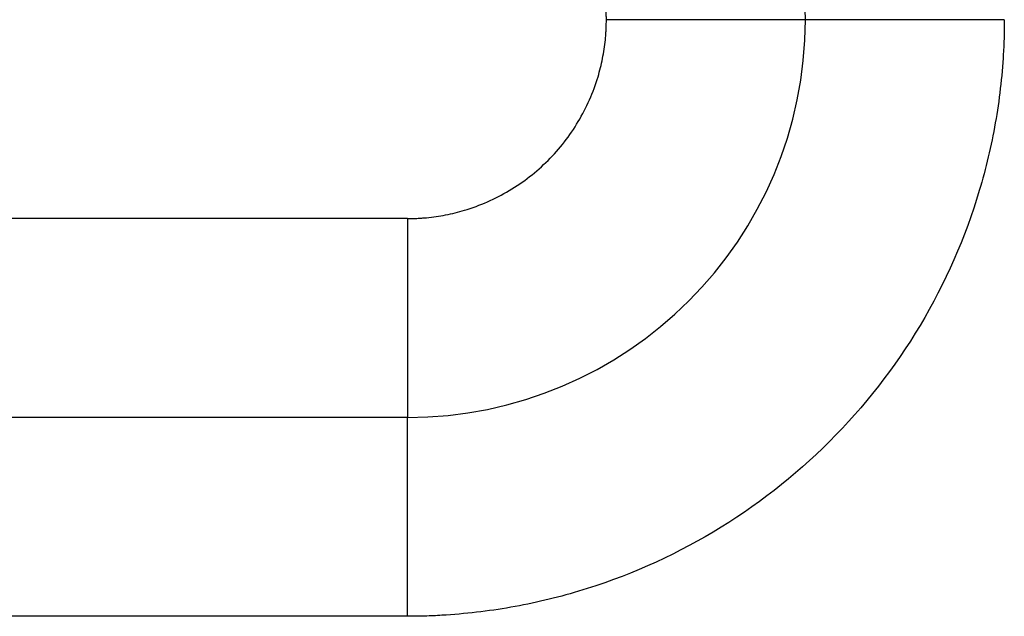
# Model space of a CAD drawing. Header units: inches. Extents: x -431 to 311, y -200 to 191.
# Tile 54 of 61: x 153.55 to 158.5, y 0.77 to 3.77. Entities that reach past the tile are written whole.
import ezdxf

# ---------------------------------------------------------------- set-up
doc = ezdxf.new("R2010")
doc.units = ezdxf.units.IN

# ---------------------------------------------------------------- blocks, each defined once
blk = doc.blocks.new('001_G23_G27_BF_B3_20W_30W_Motor_1_1__2', base_point=(70, -62.7655))
at = {"color": 7, "linetype": 'Continuous'}
blk.add_line((155.5, 1.7655), (121, 1.7655), dxfattribs=at)
for start, end in [(0, 90), (-90, 0)]:
    blk.add_arc((155.5, 3.7655), 2, start, end, dxfattribs=at)
at = {"color": 1, "linetype": 'Continuous'}
for points, knots in [([(156.5, 3.7657), (156.4999, 3.7737), (156.4998, 3.7898), (156.4989, 3.8139), (156.4975, 3.838), (156.4934, 3.8861), (156.4829, 3.9581), (156.4477, 4.1008), (156.3676, 4.2831), (156.2144, 4.4798), (156.0178, 4.633), (155.8362, 4.7128), (155.695, 4.7478), (155.6241, 4.7584), (155.5759, 4.7627), (155.5505, 4.7643), (155.525, 4.7653), (155.5081, 4.7654), (155.4996, 4.7655)], [0, 0, 0, 0, 0.024122, 0.048239, 0.07236, 0.096498, 0.193262, 0.290083, 0.536934, 0.783785, 1.030636, 1.277487, 1.372088, 1.46663, 1.492037, 1.517472, 1.542921, 1.568367, 1.568367, 1.568367, 1.568367]), ([(155.4998, 2.7655), (155.5078, 2.7656), (155.524, 2.7657), (155.5482, 2.7666), (155.5724, 2.768), (155.6206, 2.7721), (155.6926, 2.7826), (155.8353, 2.8178), (156.0176, 2.8979), (156.2143, 3.0511), (156.3675, 3.2477), (156.4473, 3.4293), (156.4823, 3.5705), (156.4929, 3.6414), (156.4972, 3.6896), (156.4988, 3.7149), (156.4998, 3.7403), (156.4999, 3.7572), (156.5, 3.7657)], [0, 0, 0, 0, 0.024235, 0.04847, 0.072697, 0.096909, 0.193673, 0.290494, 0.537345, 0.784196, 1.031047, 1.277898, 1.372499, 1.467041, 1.492404, 1.517775, 1.543153, 1.568531, 1.568531, 1.568531, 1.568531]), ([(158.5, 3.7659), (158.4998, 3.7371), (158.4993, 3.6797), (158.4916, 3.506), (158.4615, 3.2454), (158.351, 2.7777), (158.1029, 2.2128), (157.6433, 1.6227), (157.0533, 1.1629), (156.4885, 0.9148), (156.0212, 0.8042), (155.7609, 0.774), (155.587, 0.7662), (155.5293, 0.7657), (155.5004, 0.7655)], [0, 0, 0, 0, 0.08616, 0.172274, 0.521578, 0.87093, 1.611483, 2.352036, 3.092588, 3.833141, 4.181973, 4.530753, 4.617373, 4.703939, 4.703939, 4.703939, 4.703939]), ([(157.5, 3.7655), (157.5, 3.7655), (157.5, 3.7655), (157.5, 3.7655), (157.4999, 3.7655), (157.4999, 3.7655), (157.4998, 3.7655), (157.4997, 3.7655), (157.4996, 3.7655), (157.4995, 3.7655), (157.4993, 3.7655), (157.4992, 3.7655), (157.499, 3.7655), (157.4988, 3.7655), (157.4986, 3.7655), (157.4984, 3.7655), (157.4981, 3.7655), (157.4979, 3.7655), (157.4976, 3.7655), (157.4973, 3.7655), (157.497, 3.7655), (157.4967, 3.7655), (157.4963, 3.7655), (157.496, 3.7655), (157.4956, 3.7655), (157.4952, 3.7655), (157.4947, 3.7655), (157.4943, 3.7655), (157.4939, 3.7655), (157.4934, 3.7655), (157.4929, 3.7655), (157.4924, 3.7655), (157.4919, 3.7655), (157.4913, 3.7655), (157.4907, 3.7655), (157.4902, 3.7655), (157.4896, 3.7655), (157.4889, 3.7655), (157.4883, 3.7655), (157.4876, 3.7655), (157.487, 3.7655), (157.4863, 3.7655), (157.4856, 3.7655), (157.4848, 3.7655), (157.4841, 3.7655), (157.4833, 3.7655), (157.4825, 3.7655), (157.4818, 3.7655), (157.481, 3.7655), (157.4802, 3.7655), (157.4793, 3.7655), (157.4785, 3.7655), (157.4776, 3.7655), (157.4768, 3.7655), (157.4759, 3.7655), (157.4749, 3.7655), (157.474, 3.7655), (157.4731, 3.7655), (157.4721, 3.7655), (157.4711, 3.7655), (157.4701, 3.7655), (157.4691, 3.7655), (157.468, 3.7655), (157.467, 3.7655), (157.4659, 3.7655), (157.4648, 3.7655), (157.4637, 3.7655), (157.4625, 3.7655), (157.4614, 3.7655), (157.4602, 3.7655), (157.459, 3.7655), (157.4578, 3.7655), (157.4566, 3.7655), (157.4554, 3.7655), (157.4541, 3.7655), (157.4528, 3.7655), (157.4515, 3.7655), (157.4502, 3.7655), (157.4489, 3.7655), (157.4475, 3.7655), (157.4461, 3.7655), (157.4447, 3.7655), (157.4433, 3.7655), (157.4419, 3.7655), (157.4405, 3.7655), (157.439, 3.7655), (157.4375, 3.7655), (157.436, 3.7655), (157.4345, 3.7655), (157.4329, 3.7655), (157.4314, 3.7655), (157.4298, 3.7655), (157.4282, 3.7655), (157.4266, 3.7655), (157.425, 3.7655), (157.4234, 3.7655), (157.4217, 3.7655), (157.4201, 3.7655), (157.4184, 3.7655), (157.4167, 3.7655), (157.4149, 3.7655), (157.4132, 3.7655), (157.4114, 3.7655), (157.4096, 3.7655), (157.4078, 3.7655), (157.406, 3.7655), (157.4042, 3.7655), (157.4023, 3.7655), (157.4004, 3.7655), (157.3985, 3.7655), (157.3966, 3.7655), (157.3947, 3.7655), (157.3928, 3.7655), (157.3908, 3.7656), (157.3888, 3.7656), (157.3868, 3.7656), (157.3848, 3.7656), (157.3827, 3.7656), (157.3807, 3.7656), (157.3786, 3.7656), (157.3765, 3.7656), (157.3744, 3.7656), (157.3723, 3.7656), (157.3701, 3.7656), (157.3679, 3.7656), (157.3658, 3.7656), (157.3636, 3.7656), (157.3613, 3.7656), (157.3591, 3.7656), (157.3568, 3.7656), (157.3546, 3.7656), (157.3523, 3.7656), (157.35, 3.7656), (157.3476, 3.7656), (157.3453, 3.7656), (157.3429, 3.7656), (157.3406, 3.7656), (157.3382, 3.7656), (157.3358, 3.7656), (157.3333, 3.7656), (157.3309, 3.7656), (157.3284, 3.7656), (157.3259, 3.7656), (157.3234, 3.7656), (157.3209, 3.7656), (157.3184, 3.7656), (157.3159, 3.7656), (157.3133, 3.7656), (157.3107, 3.7656), (157.3081, 3.7656), (157.3055, 3.7656), (157.3029, 3.7656), (157.3002, 3.7656), (157.2976, 3.7656), (157.2949, 3.7656), (157.2922, 3.7656), (157.2895, 3.7656), (157.2867, 3.7656), (157.284, 3.7656), (157.2812, 3.7656), (157.2785, 3.7656), (157.2757, 3.7656), (157.2729, 3.7656), (157.27, 3.7656), (157.2672, 3.7656), (157.2643, 3.7656), (157.2615, 3.7656), (157.2586, 3.7656), (157.2557, 3.7656), (157.2528, 3.7656), (157.2498, 3.7656), (157.2469, 3.7656), (157.2439, 3.7656), (157.2409, 3.7656), (157.2379, 3.7656), (157.2349, 3.7656), (157.2319, 3.7656), (157.2288, 3.7656), (157.2258, 3.7656), (157.2227, 3.7656), (157.2196, 3.7656), (157.2165, 3.7656), (157.2134, 3.7656), (157.2103, 3.7656), (157.207, 3.7656), (157.2035, 3.7656), (157.1998, 3.7656), (157.1962, 3.7656), (157.1925, 3.7656), (157.1888, 3.7656), (157.1851, 3.7656), (157.1814, 3.7656), (157.1776, 3.7656), (157.1738, 3.7656), (157.1701, 3.7656), (157.1663, 3.7656), (157.1624, 3.7656), (157.1586, 3.7656), (157.1547, 3.7656), (157.1509, 3.7656), (157.147, 3.7656), (157.1431, 3.7656), (157.1392, 3.7656), (157.1352, 3.7656), (157.1313, 3.7656), (157.1273, 3.7656), (157.1233, 3.7656), (157.1194, 3.7656), (157.1153, 3.7656), (157.1113, 3.7656), (157.1073, 3.7656), (157.1032, 3.7656), (157.0992, 3.7656), (157.0951, 3.7656), (157.091, 3.7656), (157.0869, 3.7656), (157.0828, 3.7656), (157.0786, 3.7656), (157.0745, 3.7656), (157.0703, 3.7656), (157.0661, 3.7656), (157.0619, 3.7656), (157.0578, 3.7656), (157.0535, 3.7656), (157.0493, 3.7656), (157.0451, 3.7656), (157.0408, 3.7656), (157.0366, 3.7656), (157.0323, 3.7656), (157.028, 3.7656), (157.0237, 3.7656), (157.0194, 3.7656), (157.0151, 3.7656), (157.0108, 3.7656), (157.0065, 3.7656), (157.0021, 3.7656), (156.9978, 3.7656), (156.9934, 3.7656), (156.989, 3.7656), (156.9847, 3.7656), (156.9803, 3.7656), (156.9759, 3.7656), (156.9715, 3.7656), (156.967, 3.7656), (156.9626, 3.7656), (156.9582, 3.7656), (156.9538, 3.7656), (156.9493, 3.7656), (156.9448, 3.7656), (156.9404, 3.7656), (156.9359, 3.7656), (156.9314, 3.7656), (156.9269, 3.7656), (156.9225, 3.7656), (156.918, 3.7656), (156.9135, 3.7656), (156.9089, 3.7656), (156.9044, 3.7656), (156.8999, 3.7656), (156.8954, 3.7656), (156.8908, 3.7656), (156.8863, 3.7656), (156.8818, 3.7656), (156.8772, 3.7656), (156.8727, 3.7656), (156.8664, 3.7656), (156.8584, 3.7656), (156.8486, 3.7656), (156.8389, 3.7656), (156.8291, 3.7656), (156.8193, 3.7656), (156.8095, 3.7656), (156.7997, 3.7656), (156.7899, 3.7656), (156.7801, 3.7656), (156.7703, 3.7656), (156.7604, 3.7656), (156.7506, 3.7656), (156.7408, 3.7656), (156.731, 3.7656), (156.7211, 3.7656), (156.7113, 3.7656), (156.7015, 3.7656), (156.6917, 3.7656), (156.6829, 3.7656), (156.6751, 3.7656), (156.6682, 3.7656), (156.6614, 3.7656), (156.6545, 3.7656), (156.6477, 3.7656), (156.6408, 3.7656), (156.634, 3.7656), (156.6272, 3.7656), (156.6204, 3.7656), (156.6136, 3.7656), (156.6068, 3.7656), (156.6, 3.7656), (156.5932, 3.7656), (156.5865, 3.7656), (156.5797, 3.7656), (156.573, 3.7656), (156.5663, 3.7656), (156.5596, 3.7656), (156.5529, 3.7656), (156.5463, 3.7656), (156.5396, 3.7657), (156.533, 3.7657), (156.5263, 3.7657), (156.5197, 3.7657), (156.5131, 3.7657), (156.5066, 3.7657), (156.5022, 3.7657), (156.5, 3.7657)], [0, 0, 0, 0, 0.0000081, 0.0000324, 0.0000731, 0.0001301, 0.0002036, 0.0002936, 0.0004002, 0.0005235, 0.0006636, 0.0008205, 0.0009943, 0.0011852, 0.0013931, 0.0016181, 0.0018604, 0.00212, 0.0023969, 0.0026914, 0.0030033, 0.0033329, 0.0036801, 0.0040452, 0.0044278, 0.0048284, 0.005247, 0.0056836, 0.0061382, 0.0066111, 0.0071021, 0.0076114, 0.008139, 0.008685, 0.0092495, 0.0098325, 0.0104341, 0.0110543, 0.0116933, 0.012351, 0.0130275, 0.0137229, 0.0144373, 0.0151706, 0.0159231, 0.0166947, 0.0174499, 0.0182229, 0.0190136, 0.0198222, 0.0206486, 0.0214928, 0.0223549, 0.0232349, 0.0241329, 0.0250488, 0.0259827, 0.0269346, 0.0279046, 0.0288926, 0.0298988, 0.030923, 0.0319654, 0.033026, 0.0341048, 0.0352018, 0.0363171, 0.0374507, 0.0386025, 0.0397727, 0.0409613, 0.0421683, 0.0433937, 0.0446375, 0.0458998, 0.0471807, 0.04848, 0.0497979, 0.0511344, 0.0524895, 0.0538632, 0.0552556, 0.0566666, 0.0580964, 0.059545, 0.0610123, 0.0624984, 0.0640033, 0.0655271, 0.0670697, 0.0686313, 0.0702117, 0.0717854, 0.0733784, 0.0749905, 0.0766219, 0.0782724, 0.0799419, 0.0816305, 0.083338, 0.0850645, 0.0868099, 0.0885742, 0.0903572, 0.092159, 0.0939795, 0.0958186, 0.0976764, 0.0995527, 0.1014475, 0.1033608, 0.1052925, 0.1072426, 0.109211, 0.1111977, 0.1132026, 0.1152257, 0.117267, 0.1193264, 0.1214038, 0.1234991, 0.1256125, 0.1277437, 0.1298928, 0.1320598, 0.1342444, 0.1364468, 0.1386669, 0.1409046, 0.1431599, 0.1454327, 0.147723, 0.1500307, 0.1523558, 0.1546982, 0.157058, 0.1594349, 0.1618291, 0.1642405, 0.1666689, 0.1691144, 0.171577, 0.1740564, 0.1765528, 0.1790661, 0.1815962, 0.1841431, 0.1867067, 0.189287, 0.1918839, 0.1944975, 0.1971275, 0.1997741, 0.2024371, 0.2051165, 0.2078123, 0.2105244, 0.2132527, 0.2159973, 0.218758, 0.2215348, 0.2243277, 0.2271367, 0.2299616, 0.2328024, 0.2356592, 0.2385318, 0.2414201, 0.2443243, 0.2472441, 0.2501795, 0.2531306, 0.2560972, 0.2590794, 0.262077, 0.26509, 0.2681184, 0.2711621, 0.2742211, 0.2772953, 0.2803847, 0.2834892, 0.2866088, 0.2897435, 0.2928932, 0.2965152, 0.3001561, 0.3038157, 0.3074937, 0.31119, 0.3149045, 0.3186368, 0.3223869, 0.3261546, 0.3299397, 0.3337419, 0.3375612, 0.3413973, 0.3452502, 0.3491194, 0.353005, 0.3569068, 0.3608244, 0.3647579, 0.3687069, 0.3726713, 0.3766509, 0.3806456, 0.3846552, 0.3886794, 0.3927181, 0.3967712, 0.4008384, 0.4049195, 0.4090145, 0.413123, 0.417245, 0.4213802, 0.4255284, 0.4296896, 0.4338634, 0.4380498, 0.4422485, 0.4464593, 0.4506821, 0.4549168, 0.459163, 0.4634207, 0.4676896, 0.4719696, 0.4762605, 0.4805622, 0.4848743, 0.4891968, 0.4935295, 0.4978722, 0.5022247, 0.5065868, 0.5109584, 0.5153392, 0.5197292, 0.524128, 0.5285356, 0.5329517, 0.5373762, 0.5418089, 0.5462497, 0.5506982, 0.5551544, 0.559618, 0.564089, 0.568567, 0.573052, 0.5775437, 0.582042, 0.5865467, 0.5910576, 0.5955745, 0.6000973, 0.6046257, 0.6091596, 0.6136988, 0.6182431, 0.6227924, 0.6273465, 0.6319051, 0.6416333, 0.6513784, 0.6611389, 0.670913, 0.6806992, 0.6904956, 0.7003008, 0.710113, 0.7199306, 0.7297518, 0.7395752, 0.7493989, 0.7592213, 0.7690409, 0.7788558, 0.7886646, 0.7984654, 0.8082567, 0.8180367, 0.8249132, 0.8317827, 0.8386449, 0.8454993, 0.8523455, 0.8591829, 0.8660113, 0.8728302, 0.8796391, 0.8864376, 0.8932253, 0.9000017, 0.9067664, 0.9135189, 0.9202589, 0.9269859, 0.9336994, 0.940399, 0.9470844, 0.953755, 0.9604104, 0.9670502, 0.9736739, 0.9802812, 0.9868715, 0.9934445, 0.9999997, 0.9999997, 0.9999997, 0.9999997]), ([(158.5, 3.7659), (158.4968, 3.7658), (158.4904, 3.7658), (158.4808, 3.7658), (158.4712, 3.7658), (158.4615, 3.7658), (158.4518, 3.7658), (158.442, 3.7658), (158.4323, 3.7658), (158.4225, 3.7658), (158.4126, 3.7658), (158.4027, 3.7658), (158.3929, 3.7658), (158.3829, 3.7658), (158.373, 3.7658), (158.363, 3.7658), (158.3531, 3.7658), (158.3431, 3.7658), (158.3331, 3.7658), (158.323, 3.7658), (158.313, 3.7658), (158.3029, 3.7658), (158.2929, 3.7658), (158.2828, 3.7658), (158.2727, 3.7658), (158.2627, 3.7658), (158.2526, 3.7658), (158.2425, 3.7658), (158.2324, 3.7658), (158.2223, 3.7658), (158.2123, 3.7658), (158.2022, 3.7658), (158.1921, 3.7658), (158.182, 3.7658), (158.172, 3.7658), (158.162, 3.7658), (158.1519, 3.7658), (158.1419, 3.7657), (158.133, 3.7657), (158.1252, 3.7657), (158.1185, 3.7657), (158.1118, 3.7657), (158.1051, 3.7657), (158.0985, 3.7657), (158.0918, 3.7657), (158.0852, 3.7657), (158.0785, 3.7657), (158.0719, 3.7657), (158.0653, 3.7657), (158.0587, 3.7657), (158.0522, 3.7657), (158.0456, 3.7657), (158.0391, 3.7657), (158.0326, 3.7657), (158.0261, 3.7657), (158.0196, 3.7657), (158.0131, 3.7657), (158.0067, 3.7657), (158.0003, 3.7657), (157.9939, 3.7657), (157.9875, 3.7657), (157.9811, 3.7657), (157.9748, 3.7657), (157.9685, 3.7657), (157.9622, 3.7657), (157.9559, 3.7657), (157.9497, 3.7657), (157.9435, 3.7657), (157.9373, 3.7657), (157.9311, 3.7657), (157.925, 3.7657), (157.9189, 3.7657), (157.9128, 3.7657), (157.9068, 3.7657), (157.9008, 3.7657), (157.8948, 3.7657), (157.8888, 3.7657), (157.8829, 3.7657), (157.877, 3.7657), (157.8712, 3.7657), (157.8653, 3.7657), (157.8596, 3.7657), (157.8538, 3.7657), (157.8481, 3.7657), (157.8424, 3.7657), (157.8367, 3.7657), (157.8311, 3.7657), (157.8256, 3.7657), (157.82, 3.7657), (157.8145, 3.7657), (157.8091, 3.7657), (157.8036, 3.7657), (157.7983, 3.7657), (157.7932, 3.7657), (157.7883, 3.7657), (157.7838, 3.7657), (157.7793, 3.7657), (157.7748, 3.7657), (157.7704, 3.7657), (157.766, 3.7657), (157.7616, 3.7657), (157.7572, 3.7657), (157.7529, 3.7657), (157.7486, 3.7657), (157.7444, 3.7657), (157.7402, 3.7657), (157.736, 3.7657), (157.7318, 3.7657), (157.7277, 3.7657), (157.7236, 3.7657), (157.7196, 3.7657), (157.7156, 3.7657), (157.7116, 3.7657), (157.7077, 3.7656), (157.7037, 3.7656), (157.6999, 3.7656), (157.696, 3.7656), (157.6922, 3.7656), (157.6885, 3.7656), (157.6847, 3.7656), (157.681, 3.7656), (157.6774, 3.7656), (157.6737, 3.7656), (157.6701, 3.7656), (157.6666, 3.7656), (157.663, 3.7656), (157.6596, 3.7656), (157.6561, 3.7656), (157.6527, 3.7656), (157.6493, 3.7656), (157.646, 3.7656), (157.6427, 3.7656), (157.6394, 3.7656), (157.6362, 3.7656), (157.633, 3.7656), (157.6298, 3.7656), (157.6267, 3.7656), (157.6236, 3.7656), (157.6206, 3.7656), (157.6176, 3.7656), (157.6146, 3.7656), (157.6117, 3.7656), (157.6088, 3.7656), (157.606, 3.7656), (157.6032, 3.7656), (157.6004, 3.7656), (157.5977, 3.7656), (157.595, 3.7656), (157.5923, 3.7656), (157.5897, 3.7656), (157.5871, 3.7656), (157.5846, 3.7656), (157.5821, 3.7656), (157.5796, 3.7656), (157.5772, 3.7656), (157.5749, 3.7656), (157.5725, 3.7656), (157.5702, 3.7656), (157.5679, 3.7656), (157.5656, 3.7656), (157.5633, 3.7656), (157.5611, 3.7656), (157.559, 3.7656), (157.5568, 3.7656), (157.5547, 3.7656), (157.5527, 3.7656), (157.5507, 3.7656), (157.5487, 3.7656), (157.5468, 3.7656), (157.5449, 3.7656), (157.5431, 3.7656), (157.5412, 3.7656), (157.5395, 3.7656), (157.5378, 3.7656), (157.5361, 3.7656), (157.5344, 3.7656), (157.5328, 3.7656), (157.5313, 3.7656), (157.5298, 3.7656), (157.5283, 3.7656), (157.5268, 3.7656), (157.5254, 3.7656), (157.5241, 3.7656), (157.5227, 3.7656), (157.5215, 3.7656), (157.5202, 3.7656), (157.519, 3.7656), (157.5178, 3.7656), (157.5167, 3.7656), (157.5156, 3.7655), (157.5145, 3.7655), (157.5135, 3.7655), (157.5125, 3.7655), (157.5115, 3.7655), (157.5106, 3.7655), (157.5097, 3.7655), (157.5088, 3.7655), (157.508, 3.7655), (157.5073, 3.7655), (157.5066, 3.7655), (157.5059, 3.7655), (157.5052, 3.7655), (157.5046, 3.7655), (157.5041, 3.7655), (157.5035, 3.7655), (157.503, 3.7655), (157.5026, 3.7655), (157.5022, 3.7655), (157.5018, 3.7655), (157.5015, 3.7655), (157.5011, 3.7655), (157.5009, 3.7655), (157.5006, 3.7655), (157.5005, 3.7655), (157.5003, 3.7655), (157.5002, 3.7655), (157.5001, 3.7655), (157.5, 3.7655), (157.5, 3.7655), (157.5, 3.7655)], [0, 0, 0, 0, 0.009564, 0.019168, 0.028811, 0.03849, 0.048204, 0.057952, 0.067731, 0.077541, 0.08738, 0.097246, 0.107137, 0.117053, 0.126991, 0.136949, 0.146927, 0.156923, 0.166935, 0.176961, 0.187, 0.19705, 0.20711, 0.217178, 0.227253, 0.237332, 0.247415, 0.2575, 0.267585, 0.277668, 0.287749, 0.297825, 0.307895, 0.317957, 0.328009, 0.338051, 0.34808, 0.358095, 0.368095, 0.374807, 0.381509, 0.3882, 0.39488, 0.401548, 0.408203, 0.414846, 0.421475, 0.42809, 0.43469, 0.441275, 0.447844, 0.454397, 0.460932, 0.46745, 0.47395, 0.48043, 0.486892, 0.493334, 0.499755, 0.506155, 0.512533, 0.518889, 0.525223, 0.531533, 0.537819, 0.54408, 0.550317, 0.556528, 0.562712, 0.56887, 0.575, 0.581102, 0.587176, 0.593221, 0.599236, 0.60522, 0.611174, 0.617096, 0.622986, 0.628844, 0.634669, 0.640459, 0.646216, 0.651937, 0.657623, 0.663273, 0.668887, 0.674463, 0.680001, 0.685501, 0.690963, 0.696384, 0.701766, 0.707107, 0.711679, 0.716219, 0.720727, 0.725204, 0.729648, 0.73406, 0.738439, 0.742786, 0.7471, 0.751382, 0.75563, 0.759845, 0.764027, 0.768176, 0.772291, 0.776372, 0.780419, 0.784433, 0.788412, 0.792357, 0.796267, 0.800143, 0.803984, 0.80779, 0.811561, 0.815297, 0.818998, 0.822663, 0.826293, 0.829887, 0.833445, 0.836967, 0.840453, 0.843903, 0.847316, 0.850692, 0.854032, 0.857335, 0.860601, 0.863829, 0.867021, 0.870175, 0.873291, 0.876369, 0.87941, 0.882412, 0.885377, 0.888303, 0.89119, 0.894039, 0.896849, 0.899621, 0.902353, 0.905046, 0.907699, 0.910314, 0.912888, 0.915423, 0.917918, 0.920373, 0.922787, 0.925161, 0.927495, 0.929788, 0.932127, 0.934423, 0.936679, 0.938892, 0.941065, 0.943196, 0.945286, 0.947334, 0.949342, 0.951309, 0.953235, 0.95512, 0.956964, 0.958768, 0.960531, 0.962254, 0.963936, 0.965579, 0.967181, 0.968743, 0.970265, 0.971747, 0.973189, 0.974592, 0.975955, 0.977278, 0.978562, 0.979807, 0.981012, 0.982178, 0.983305, 0.98443, 0.985514, 0.986558, 0.98756, 0.988522, 0.989443, 0.990325, 0.991166, 0.991968, 0.99273, 0.993453, 0.994137, 0.994781, 0.995387, 0.995955, 0.996484, 0.996975, 0.997429, 0.997844, 0.998222, 0.998563, 0.998867, 0.999135, 0.999366, 0.999561, 0.999719, 0.999843, 0.99993, 0.999983, 1, 1, 1, 1]), ([(155.4998, 2.7655), (155.4762, 2.7655), (155.4292, 2.7655), (149.6557, 2.7655), (138.1793, 2.7655), (126.7264, 2.7655), (121, 2.7655)], [0, 0, 0, 0, 0.070572, 0.141174, 17.320464, 34.499753, 34.499753, 34.499753, 34.499753]), ([(155.4998, 2.7655), (155.4998, 2.7629), (155.4998, 2.7576), (155.4998, 2.7497), (155.4998, 2.7418), (155.4998, 2.7339), (155.4998, 2.7259), (155.4998, 2.7179), (155.4998, 2.7099), (155.4998, 2.7019), (155.4998, 2.6938), (155.4998, 2.6858), (155.4998, 2.6777), (155.4998, 2.6696), (155.4998, 2.6614), (155.4998, 2.6533), (155.4998, 2.6451), (155.4998, 2.637), (155.4998, 2.6288), (155.4998, 2.6206), (155.4998, 2.6123), (155.4998, 2.6041), (155.4998, 2.5959), (155.4998, 2.5876), (155.4998, 2.5794), (155.4998, 2.5711), (155.4998, 2.5629), (155.4998, 2.5546), (155.4998, 2.5463), (155.4998, 2.538), (155.4998, 2.5297), (155.4998, 2.5214), (155.4998, 2.5131), (155.4998, 2.5049), (155.4998, 2.4966), (155.4998, 2.4883), (155.4998, 2.48), (155.4998, 2.4717), (155.4998, 2.4634), (155.4998, 2.4551), (155.4998, 2.4469), (155.4998, 2.4386), (155.4998, 2.4303), (155.4998, 2.4221), (155.4998, 2.4139), (155.4998, 2.4056), (155.4998, 2.3983), (155.4998, 2.3918), (155.4998, 2.3862), (155.4998, 2.3806), (155.4998, 2.3751), (155.4998, 2.3695), (155.4998, 2.3639), (155.4998, 2.3584), (155.4998, 2.3529), (155.4998, 2.3473), (155.4998, 2.3418), (155.4998, 2.3363), (155.4998, 2.3308), (155.4998, 2.3253), (155.4998, 2.3198), (155.4998, 2.3144), (155.4998, 2.3089), (155.4998, 2.3035), (155.4998, 2.298), (155.4998, 2.2926), (155.4998, 2.2872), (155.4998, 2.2818), (155.4998, 2.2765), (155.4998, 2.2711), (155.4998, 2.2657), (155.4998, 2.2604), (155.4998, 2.2551), (155.4999, 2.2498), (155.4999, 2.2445), (155.4999, 2.2392), (155.4999, 2.234), (155.4999, 2.2287), (155.4999, 2.2235), (155.4999, 2.2183), (155.4999, 2.2131), (155.4999, 2.2079), (155.4999, 2.2028), (155.4999, 2.1977), (155.4999, 2.1925), (155.4999, 2.1874), (155.4999, 2.1824), (155.4999, 2.1773), (155.4999, 2.1723), (155.4999, 2.1673), (155.4999, 2.1623), (155.4999, 2.1573), (155.4999, 2.1524), (155.4999, 2.1474), (155.4999, 2.1425), (155.4999, 2.1376), (155.4999, 2.1328), (155.4999, 2.1279), (155.4999, 2.1231), (155.4999, 2.1183), (155.4999, 2.1136), (155.4999, 2.1088), (155.4999, 2.1041), (155.4999, 2.0994), (155.4999, 2.0948), (155.4999, 2.0901), (155.4999, 2.0855), (155.4999, 2.0809), (155.4999, 2.0764), (155.4999, 2.0718), (155.4999, 2.0673), (155.4999, 2.0628), (155.4999, 2.0586), (155.4999, 2.0545), (155.4999, 2.0507), (155.4999, 2.0469), (155.4999, 2.0431), (155.4999, 2.0394), (155.4999, 2.0356), (155.4999, 2.0319), (155.4999, 2.0282), (155.4999, 2.0245), (155.4999, 2.0209), (155.4999, 2.0173), (155.4999, 2.0137), (155.4999, 2.0101), (155.4999, 2.0065), (155.4999, 2.003), (155.4999, 1.9995), (155.4999, 1.996), (155.4999, 1.9926), (155.4999, 1.9891), (155.4999, 1.9857), (155.4999, 1.9823), (155.4999, 1.979), (155.4999, 1.9756), (155.4999, 1.9723), (155.4999, 1.969), (155.4999, 1.9658), (155.4999, 1.9625), (155.4999, 1.9593), (155.4999, 1.9561), (155.4999, 1.953), (155.4999, 1.9498), (155.4999, 1.9467), (155.4999, 1.9436), (155.4999, 1.9405), (155.4999, 1.9375), (155.4999, 1.9345), (155.4999, 1.9315), (155.4999, 1.9285), (155.4999, 1.9256), (155.4999, 1.9227), (155.4999, 1.9198), (155.4999, 1.9169), (155.4999, 1.9141), (155.4999, 1.9113), (155.4999, 1.9085), (155.4999, 1.9058), (155.4999, 1.903), (155.4999, 1.9003), (155.4999, 1.8976), (155.4999, 1.895), (155.4999, 1.8924), (155.4999, 1.8898), (155.4999, 1.8872), (155.4999, 1.8847), (155.4999, 1.8822), (155.4999, 1.8797), (155.4999, 1.8772), (155.4999, 1.8748), (155.4999, 1.8724), (155.4999, 1.87), (155.4999, 1.8676), (155.4999, 1.8653), (155.4999, 1.863), (155.4999, 1.8607), (155.4999, 1.8585), (155.4999, 1.8563), (155.4999, 1.8541), (155.4999, 1.8519), (155.4999, 1.8498), (155.4999, 1.8477), (155.4999, 1.8456), (155.4999, 1.8436), (155.4999, 1.8416), (155.4999, 1.8396), (155.4999, 1.8376), (155.4999, 1.8357), (155.4999, 1.8338), (155.4999, 1.8319), (155.4999, 1.8301), (155.4999, 1.8282), (155.4999, 1.8264), (155.4999, 1.8247), (155.4999, 1.8229), (155.4999, 1.8212), (155.4999, 1.8195), (155.4999, 1.8178), (155.4999, 1.8162), (155.4999, 1.8146), (155.4999, 1.813), (155.4999, 1.8115), (155.4999, 1.8099), (155.4999, 1.8084), (155.4999, 1.807), (155.4999, 1.8055), (155.4999, 1.8041), (155.4999, 1.8027), (155.4999, 1.8013), (155.4999, 1.8), (155.4999, 1.7987), (155.4999, 1.7974), (155.4999, 1.7962), (155.5, 1.7949), (155.5, 1.7937), (155.5, 1.7925), (155.5, 1.7914), (155.5, 1.7903), (155.5, 1.7892), (155.5, 1.7881), (155.5, 1.787), (155.5, 1.786), (155.5, 1.785), (155.5, 1.7841), (155.5, 1.7831), (155.5, 1.7822), (155.5, 1.7813), (155.5, 1.7803), (155.5, 1.7795), (155.5, 1.7786), (155.5, 1.7778), (155.5, 1.777), (155.5, 1.7762), (155.5, 1.7755), (155.5, 1.7748), (155.5, 1.7741), (155.5, 1.7734), (155.5, 1.7728), (155.5, 1.7722), (155.5, 1.7716), (155.5, 1.771), (155.5, 1.7705), (155.5, 1.77), (155.5, 1.7695), (155.5, 1.7691), (155.5, 1.7687), (155.5, 1.7683), (155.5, 1.7679), (155.5, 1.7676), (155.5, 1.7673), (155.5, 1.767), (155.5, 1.7667), (155.5, 1.7665), (155.5, 1.7663), (155.5, 1.7661), (155.5, 1.7659), (155.5, 1.7658), (155.5, 1.7657), (155.5, 1.7656), (155.5, 1.7656), (155.5, 1.7655), (155.5, 1.7655), (155.5, 1.7655)], [0, 0, 0, 0, 0.007861, 0.015749, 0.023663, 0.031603, 0.039567, 0.047555, 0.055566, 0.063598, 0.071652, 0.079725, 0.087818, 0.095929, 0.104057, 0.112202, 0.120363, 0.128539, 0.136728, 0.14493, 0.153145, 0.161371, 0.169607, 0.177853, 0.186107, 0.194369, 0.202638, 0.210913, 0.219193, 0.227477, 0.235764, 0.244054, 0.252345, 0.260638, 0.26893, 0.27722, 0.285509, 0.293795, 0.302077, 0.310355, 0.318627, 0.326893, 0.335151, 0.343402, 0.351643, 0.359874, 0.368095, 0.373689, 0.379276, 0.384856, 0.390428, 0.395992, 0.401548, 0.407095, 0.412633, 0.418162, 0.423682, 0.429191, 0.43469, 0.440179, 0.445656, 0.451122, 0.456577, 0.46202, 0.46745, 0.472868, 0.478272, 0.483664, 0.489041, 0.494405, 0.499755, 0.50509, 0.51041, 0.515714, 0.521003, 0.526276, 0.531533, 0.536773, 0.541996, 0.547202, 0.55239, 0.55756, 0.562712, 0.567845, 0.57296, 0.578055, 0.58313, 0.588186, 0.593221, 0.598235, 0.603229, 0.608201, 0.613151, 0.61808, 0.622986, 0.62787, 0.632731, 0.637568, 0.642382, 0.647172, 0.651937, 0.656678, 0.661394, 0.666085, 0.67075, 0.675389, 0.680001, 0.684588, 0.689147, 0.693678, 0.698183, 0.702659, 0.707107, 0.710959, 0.714789, 0.718596, 0.72238, 0.726142, 0.729881, 0.733597, 0.73729, 0.74096, 0.744607, 0.74823, 0.751831, 0.755407, 0.758961, 0.762491, 0.765997, 0.769479, 0.772937, 0.776372, 0.779783, 0.783169, 0.786531, 0.789869, 0.793183, 0.796472, 0.799737, 0.802977, 0.806192, 0.809382, 0.812548, 0.815689, 0.818804, 0.821895, 0.82496, 0.828, 0.831015, 0.834004, 0.836967, 0.839905, 0.842817, 0.845704, 0.848564, 0.851399, 0.854207, 0.856989, 0.859745, 0.862475, 0.865178, 0.867854, 0.870504, 0.873128, 0.875724, 0.878294, 0.880837, 0.883353, 0.885841, 0.888303, 0.890737, 0.893144, 0.895523, 0.897875, 0.900199, 0.902496, 0.904764, 0.907005, 0.909218, 0.911403, 0.913559, 0.915687, 0.917788, 0.919859, 0.921902, 0.923917, 0.925903, 0.92786, 0.929788, 0.931699, 0.933582, 0.935438, 0.937265, 0.939065, 0.940838, 0.942583, 0.944301, 0.945991, 0.947654, 0.94929, 0.950898, 0.952479, 0.954033, 0.95556, 0.95706, 0.958533, 0.959979, 0.961398, 0.96279, 0.964155, 0.965493, 0.966805, 0.96809, 0.969348, 0.97058, 0.971785, 0.972964, 0.974117, 0.975242, 0.976342, 0.977415, 0.978462, 0.979483, 0.980478, 0.981446, 0.982389, 0.983305, 0.984246, 0.985158, 0.986041, 0.986896, 0.987723, 0.988522, 0.989293, 0.990035, 0.990751, 0.991438, 0.992098, 0.99273, 0.993335, 0.993913, 0.994464, 0.994988, 0.995485, 0.995955, 0.996399, 0.996816, 0.997207, 0.997571, 0.99791, 0.998222, 0.998509, 0.99877, 0.999006, 0.999216, 0.999401, 0.999561, 0.999696, 0.999806, 0.999891, 0.999952, 0.999988, 1, 1, 1, 1]), ([(155.5004, 0.7655), (155.5004, 0.769), (155.5004, 0.7759), (155.5004, 0.7864), (155.5004, 0.7969), (155.5004, 0.8074), (155.5004, 0.818), (155.5004, 0.8286), (155.5004, 0.8393), (155.5004, 0.85), (155.5004, 0.8607), (155.5004, 0.8715), (155.5004, 0.8823), (155.5004, 0.8931), (155.5004, 0.9039), (155.5004, 0.9148), (155.5004, 0.9257), (155.5004, 0.9366), (155.5004, 0.9475), (155.5004, 0.9584), (155.5004, 0.9694), (155.5004, 0.9803), (155.5003, 0.9913), (155.5003, 1.0022), (155.5003, 1.0132), (155.5003, 1.0242), (155.5003, 1.0352), (155.5003, 1.0461), (155.5003, 1.0571), (155.5003, 1.0681), (155.5003, 1.079), (155.5003, 1.09), (155.5003, 1.1009), (155.5003, 1.1118), (155.5003, 1.1227), (155.5003, 1.1324), (155.5003, 1.141), (155.5003, 1.1483), (155.5003, 1.1557), (155.5003, 1.163), (155.5003, 1.1704), (155.5003, 1.1777), (155.5003, 1.185), (155.5003, 1.1923), (155.5003, 1.1995), (155.5003, 1.2068), (155.5003, 1.214), (155.5003, 1.2212), (155.5003, 1.2284), (155.5003, 1.2355), (155.5003, 1.2427), (155.5003, 1.2498), (155.5003, 1.2569), (155.5003, 1.264), (155.5003, 1.271), (155.5003, 1.278), (155.5003, 1.285), (155.5003, 1.292), (155.5003, 1.2989), (155.5003, 1.3058), (155.5003, 1.3127), (155.5003, 1.3195), (155.5003, 1.3263), (155.5003, 1.3331), (155.5003, 1.3399), (155.5003, 1.3466), (155.5002, 1.3533), (155.5002, 1.3599), (155.5002, 1.3665), (155.5002, 1.3731), (155.5002, 1.3796), (155.5002, 1.3861), (155.5002, 1.3926), (155.5002, 1.399), (155.5002, 1.4054), (155.5002, 1.4117), (155.5002, 1.418), (155.5002, 1.4242), (155.5002, 1.4304), (155.5002, 1.4366), (155.5002, 1.4427), (155.5002, 1.4488), (155.5002, 1.4548), (155.5002, 1.4608), (155.5002, 1.4667), (155.5002, 1.4723), (155.5002, 1.4776), (155.5002, 1.4826), (155.5002, 1.4876), (155.5002, 1.4925), (155.5002, 1.4974), (155.5002, 1.5023), (155.5002, 1.5071), (155.5002, 1.5118), (155.5002, 1.5166), (155.5002, 1.5213), (155.5002, 1.5259), (155.5002, 1.5305), (155.5002, 1.5351), (155.5002, 1.5396), (155.5002, 1.5441), (155.5002, 1.5485), (155.5002, 1.5529), (155.5002, 1.5573), (155.5002, 1.5616), (155.5002, 1.5659), (155.5002, 1.5701), (155.5002, 1.5743), (155.5002, 1.5785), (155.5002, 1.5826), (155.5002, 1.5866), (155.5002, 1.5907), (155.5002, 1.5946), (155.5002, 1.5986), (155.5002, 1.6024), (155.5002, 1.6063), (155.5002, 1.6101), (155.5002, 1.6138), (155.5002, 1.6176), (155.5002, 1.6212), (155.5002, 1.6248), (155.5002, 1.6284), (155.5002, 1.632), (155.5002, 1.6354), (155.5002, 1.6389), (155.5002, 1.6423), (155.5002, 1.6456), (155.5002, 1.6489), (155.5002, 1.6522), (155.5002, 1.6554), (155.5002, 1.6585), (155.5001, 1.6617), (155.5001, 1.6647), (155.5001, 1.6677), (155.5001, 1.6707), (155.5001, 1.6736), (155.5001, 1.6765), (155.5001, 1.6793), (155.5001, 1.6821), (155.5001, 1.6848), (155.5001, 1.6875), (155.5001, 1.6902), (155.5001, 1.6927), (155.5001, 1.6953), (155.5001, 1.6978), (155.5001, 1.7002), (155.5001, 1.7026), (155.5001, 1.705), (155.5001, 1.7073), (155.5001, 1.7095), (155.5001, 1.7118), (155.5001, 1.7139), (155.5001, 1.716), (155.5001, 1.7181), (155.5001, 1.7201), (155.5001, 1.7221), (155.5001, 1.7241), (155.5001, 1.726), (155.5001, 1.7278), (155.5001, 1.7296), (155.5001, 1.7313), (155.5001, 1.733), (155.5001, 1.7347), (155.5001, 1.7363), (155.5001, 1.7379), (155.5001, 1.7394), (155.5001, 1.7409), (155.5001, 1.7423), (155.5001, 1.7437), (155.5001, 1.745), (155.5001, 1.7463), (155.5001, 1.7476), (155.5001, 1.7488), (155.5001, 1.75), (155.5001, 1.7511), (155.5001, 1.7523), (155.5001, 1.7533), (155.5001, 1.7543), (155.5001, 1.7553), (155.5001, 1.7562), (155.5001, 1.7571), (155.5001, 1.7579), (155.5, 1.7587), (155.5, 1.7595), (155.5, 1.7602), (155.5, 1.7608), (155.5, 1.7614), (155.5, 1.762), (155.5, 1.7625), (155.5, 1.763), (155.5, 1.7634), (155.5, 1.7638), (155.5, 1.7642), (155.5, 1.7645), (155.5, 1.7648), (155.5, 1.765), (155.5, 1.7652), (155.5, 1.7653), (155.5, 1.7654), (155.5, 1.7655), (155.5, 1.7655), (155.5, 1.7655)], [0, 0, 0, 0, 0.01041, 0.020867, 0.031369, 0.041914, 0.0525, 0.063125, 0.073787, 0.084483, 0.095213, 0.105972, 0.116761, 0.127576, 0.138416, 0.149278, 0.16016, 0.171061, 0.181979, 0.19291, 0.203854, 0.214809, 0.225771, 0.236739, 0.247712, 0.258687, 0.269661, 0.280634, 0.291602, 0.302564, 0.313519, 0.324462, 0.335394, 0.346311, 0.357212, 0.368095, 0.375477, 0.382848, 0.390205, 0.397548, 0.404877, 0.412191, 0.419488, 0.426768, 0.434031, 0.441275, 0.4485, 0.455705, 0.462889, 0.470052, 0.477192, 0.48431, 0.491403, 0.498472, 0.505516, 0.512533, 0.519524, 0.526487, 0.533421, 0.540327, 0.547202, 0.554046, 0.56086, 0.56764, 0.574388, 0.581102, 0.587782, 0.594426, 0.601034, 0.607605, 0.614139, 0.620634, 0.62709, 0.633506, 0.639882, 0.646216, 0.652508, 0.658756, 0.664961, 0.671122, 0.677237, 0.683306, 0.689328, 0.695303, 0.70123, 0.707107, 0.71215, 0.717154, 0.72212, 0.727046, 0.731934, 0.736782, 0.74159, 0.746359, 0.751088, 0.755776, 0.760424, 0.765032, 0.769599, 0.774124, 0.778609, 0.783053, 0.787454, 0.791815, 0.796133, 0.800409, 0.804643, 0.808834, 0.812983, 0.817088, 0.821151, 0.825171, 0.829147, 0.833079, 0.836967, 0.840812, 0.844612, 0.848368, 0.852079, 0.855745, 0.859366, 0.862942, 0.866473, 0.869958, 0.873398, 0.876791, 0.880138, 0.883439, 0.886693, 0.889901, 0.893061, 0.896175, 0.899241, 0.902259, 0.90523, 0.908153, 0.911028, 0.913854, 0.916632, 0.919362, 0.922042, 0.924674, 0.927256, 0.929788, 0.932286, 0.934737, 0.93714, 0.939496, 0.941804, 0.944066, 0.94628, 0.948447, 0.950568, 0.952641, 0.954668, 0.956649, 0.958583, 0.960471, 0.962313, 0.964108, 0.965858, 0.967561, 0.969219, 0.970832, 0.972398, 0.97392, 0.975396, 0.976826, 0.978212, 0.979553, 0.980848, 0.982099, 0.983305, 0.984509, 0.985666, 0.986776, 0.987839, 0.988856, 0.989826, 0.990751, 0.991629, 0.992463, 0.993251, 0.993994, 0.994692, 0.995346, 0.995955, 0.996521, 0.997042, 0.997521, 0.997956, 0.998348, 0.998698, 0.999006, 0.999271, 0.999495, 0.999678, 0.999819, 0.99992, 0.99998, 1, 1, 1, 1]), ([(155.5004, 0.7655), (155.4768, 0.7655), (155.4295, 0.7655), (149.6558, 0.7655), (138.1793, 0.7655), (126.7264, 0.7655), (121, 0.7655)], [0, 0, 0, 0, 0.070953, 0.141853, 17.321142, 34.500431, 34.500431, 34.500431, 34.500431])]:
    blk.add_open_spline(points, degree=3, knots=knots, dxfattribs=at)
blk = doc.blocks.new('Rcksicht1', base_point=(190.5, 0))
blk.add_blockref('001_G23_G27_BF_B3_20W_30W_Motor_1_1__2', (70, -62.7655))

msp = doc.modelspace()

# ---------------------------------------------------------------- block references
msp.add_blockref('Rcksicht1', (190.5, 0))

doc.saveas('drawing.dxf')
